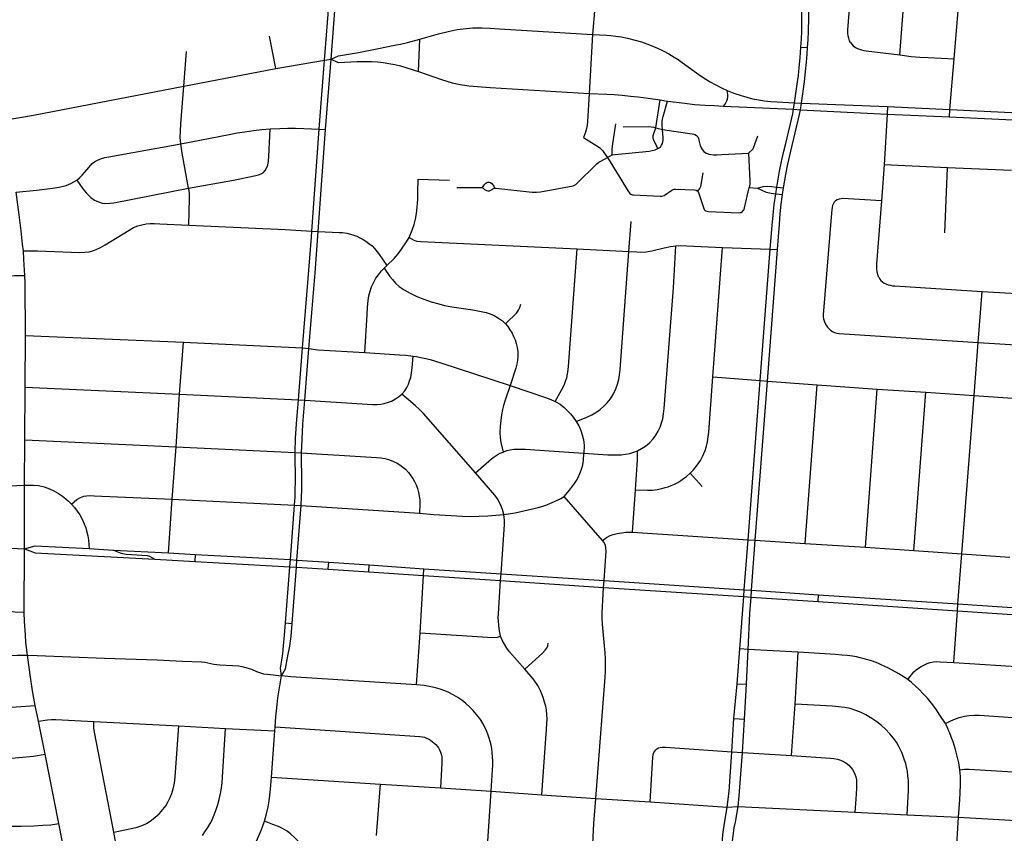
# Model space of a CAD drawing. Extents: x 1410746 to 1533160, y 578873 to 704954.
# Tile 88 of 227: x 1498924 to 1504340, y 618151 to 622626. Entities that reach past the tile are written whole.
import ezdxf

# ---------------------------------------------------------------- set-up
doc = ezdxf.new("R2010")
doc.units = 0
doc.header["$MEASUREMENT"] = 0
doc.layers.add('MC_STREETS', color=254, linetype='CONTINUOUS')

msp = doc.modelspace()

# ---------------------------------------------------------------- linework, layer by layer
at = {"layer": 'MC_STREETS'}
for p, q in [((1500600.23065, 622403.15905), (1500637.791775, 622884.614525)), ((1500636.26875, 622409.462), (1500669.90135, 622840.143475)), ((1500333.440575, 622356.49825), (1500297.103975, 622534.6537)), ((1501117.64925, 622341.4811), (1501125.452525, 622518.448175)), ((1502075.314275, 622545.122275), (1502056.96405, 622220.601225)), ((1503220.992875, 622474.5326), (1503257.7553, 622472.1474)), ((1499827.09695, 622260.29465), (1499841.59975, 622450.465375)), ((1500333.440575, 622356.49825), (1500600.23065, 622403.15905)), ((1500571.679675, 622023.2726), (1500600.23065, 622403.15905)), ((1500600.23065, 622403.15905), (1500636.26875, 622409.462)), ((1500606.4648, 622021.490325), (1500636.26875, 622409.462)), ((1504039.647825, 622132.51015), (1504063.3296, 622411.13615)), ((1499827.09695, 622260.29465), (1500333.440575, 622356.49825)), ((1502422.698375, 622031.370225), (1502445.97395, 622184.352)), ((1502445.97395, 622184.352), (1502487.007025, 622177.497975)), ((1502795.612325, 622150.3916), (1503180.590375, 622132.83665)), ((1503180.590375, 622132.83665), (1503185.9414, 622169.04115)), ((1503180.590375, 622132.83665), (1503218.9772, 622130.520575)), ((1503185.9414, 622169.04115), (1503224.113725, 622166.981925)), ((1503218.9772, 622130.520575), (1503224.113725, 622166.981925)), ((1503218.9772, 622130.520575), (1503695.4555, 622107.064775)), ((1503224.113725, 622166.981925), (1503697.317125, 622148.226975)), ((1503697.317125, 622148.226975), (1503695.4555, 622107.064775)), ((1503697.317125, 622148.226975), (1504039.647825, 622132.51015)), ((1504038.190425, 622091.459875), (1504039.647825, 622132.51015)), ((1503695.4555, 622107.064775), (1503678.488075, 621827.26915)), ((1503695.4555, 622107.064775), (1504038.190425, 622091.459875)), ((1504038.190425, 622091.459875), (1504546.7549, 622067.180425)), ((1500530.8808, 621463.5778), (1500571.679675, 622023.2726)), ((1500571.679675, 622023.2726), (1500606.4648, 622021.490325)), ((1502422.698375, 622031.370225), (1502459.794775, 622022.74395)), ((1500565.938825, 621461.3131), (1500606.4648, 622021.490325)), ((1502157.25655, 621868.557225), (1502183.39815, 621881.757425)), ((1503678.488075, 621827.26915), (1503664.515, 621630.3027)), ((1504026.680975, 621810.9495), (1503678.488075, 621827.26915)), ((1504012.2615, 621454.129675), (1504026.680975, 621810.9495)), ((1504379.6314, 621795.887825), (1504026.680975, 621810.9495)), ((1501115.7994, 621749.161425), (1501288.242175, 621743.844825)), ((1501327.6749, 621703.1342), (1501463.245675, 621703.31165)), ((1502936.251975, 621703.5455), (1502982.3218, 621699.4053)), ((1503082.270825, 621668.200425), (1503088.388625, 621705.30995)), ((1503088.388625, 621705.30995), (1503124.9849, 621701.152725)), ((1503118.92755, 621663.582025), (1503124.9849, 621701.152725)), ((1503082.270825, 621668.200425), (1503118.92755, 621663.582025)), ((1502275.2728, 621350.955975), (1502287.29615, 621516.032775)), ((1500530.8808, 621463.5778), (1500565.938825, 621461.3131)), ((1502736.969875, 620661.78385), (1502790.661625, 621372.811075)), ((1502790.661625, 621372.811075), (1503051.908075, 621362.84665)), ((1501989.6029, 621366.2866), (1502275.2728, 621350.955975)), ((1502996.94415, 620641.637175), (1503051.908075, 621362.84665)), ((1503036.6128, 620638.4521), (1503092.23315, 621361.308575)), ((1503051.908075, 621362.84665), (1503092.23315, 621361.308575)), ((1500928.145125, 621259.306175), (1500943.224275, 621274.195375)), ((1504196.709125, 620851.31995), (1504218.29495, 621131.224775)), ((1498953.89865, 620604.531975), (1498955.134875, 620889.657225)), ((1498955.134875, 620889.657225), (1499824.059475, 620852.7213)), ((1499803.05725, 620567.142575), (1499824.059475, 620852.7213)), ((1499824.059475, 620852.7213), (1500478.963825, 620820.44865)), ((1504173.346825, 620558.46665), (1504196.709125, 620851.31995)), ((1504196.709125, 620851.31995), (1504913.307125, 620806.77825)), ((1500456.877575, 620535.57175), (1500478.963825, 620820.44865)), ((1500478.963825, 620820.44865), (1500514.46375, 620816.99085)), ((1500492.033825, 620532.967575), (1500514.46375, 620816.99085)), ((1502736.969875, 620661.78385), (1502996.94415, 620641.637175)), ((1502931.681475, 619765.2636), (1502996.94415, 620641.637175)), ((1502969.8398, 619762.71805), (1503036.6128, 620638.4521)), ((1502996.94415, 620641.637175), (1503036.6128, 620638.4521)), ((1503036.6128, 620638.4521), (1503311.043275, 620617.9865)), ((1503244.752125, 619745.061525), (1503311.043275, 620617.9865)), ((1503311.043275, 620617.9865), (1503641.215875, 620594.121375)), ((1498952.472375, 620315.13875), (1498953.89865, 620604.531975)), ((1498953.89865, 620604.531975), (1499803.05725, 620567.142575)), ((1499783.75395, 620276.94745), (1499803.05725, 620567.142575)), ((1499803.05725, 620567.142575), (1500456.877575, 620535.57175)), ((1503575.777975, 619724.58455), (1503641.215875, 620594.121375)), ((1503641.215875, 620594.121375), (1503908.01645, 620577.88995)), ((1503841.425575, 619706.17645), (1503908.01645, 620577.88995)), ((1503908.01645, 620577.88995), (1504173.346825, 620558.46665)), ((1500456.877575, 620535.57175), (1500492.033825, 620532.967575)), ((1504107.098325, 619687.7943), (1504173.346825, 620558.46665)), ((1504173.346825, 620558.46665), (1504437.94985, 620540.94075)), ((1498950.61815, 620065.998125), (1498952.472375, 620315.13875)), ((1498952.472375, 620315.13875), (1499783.75395, 620276.94745)), ((1499762.898525, 619988.49705), (1499783.75395, 620276.94745)), ((1499783.75395, 620276.94745), (1500438.425675, 620246.14745)), ((1500438.425675, 620246.14745), (1500474.50485, 620243.792125)), ((1502611.8913, 620131.944025), (1502678.40045, 620059.1226)), ((1498949.916575, 619716.297975), (1498950.61815, 620065.998125)), ((1502294.18845, 619807.791), (1502311.666075, 620040.12955)), ((1499742.999975, 619693.087875), (1499762.898525, 619988.49705)), ((1499762.898525, 619988.49705), (1500436.183075, 619956.280925)), ((1502129.791175, 619761.623925), (1501918.03945, 620004.139125)), ((1500413.24205, 619656.551675), (1500436.183075, 619956.280925)), ((1500436.183075, 619956.280925), (1500471.800425, 619954.060375)), ((1500448.6103, 619654.195175), (1500471.800425, 619954.060375)), ((1500471.800425, 619954.060375), (1501122.817925, 619911.686925)), ((1502294.18845, 619807.791), (1502931.681475, 619765.2636)), ((1502909.1358, 619489.743225), (1502931.681475, 619765.2636)), ((1502931.681475, 619765.2636), (1502969.8398, 619762.71805)), ((1502948.89165, 619487.8246), (1502969.8398, 619762.71805)), ((1502969.8398, 619762.71805), (1503244.752125, 619745.061525)), ((1498597.721275, 619732.352925), (1498949.916575, 619716.297975)), ((1498948.46105, 619365.080375), (1498949.916575, 619716.297975)), ((1499304.915625, 619717.020725), (1499438.85865, 619708.393875)), ((1499438.85865, 619708.393875), (1499742.999975, 619693.087875)), ((1499742.999975, 619693.087875), (1499891.389725, 619685.0036)), ((1503244.752125, 619745.061525), (1503575.777975, 619724.58455)), ((1503575.777975, 619724.58455), (1503841.425575, 619706.17645)), ((1503841.425575, 619706.17645), (1504107.098325, 619687.7943)), ((1499667.027725, 619658.751425), (1499889.3814, 619645.4111)), ((1499889.3814, 619645.4111), (1499891.389725, 619685.0036)), ((1499889.3814, 619645.4111), (1500410.08715, 619617.03315)), ((1499891.389725, 619685.0036), (1500413.24205, 619656.551675)), ((1500410.08715, 619617.03315), (1500413.24205, 619656.551675)), ((1500413.24205, 619656.551675), (1500448.6103, 619654.195175)), ((1500445.712875, 619615.036825), (1500448.6103, 619654.195175)), ((1500448.6103, 619654.195175), (1500624.160725, 619642.498725)), ((1500621.256225, 619603.7381), (1500624.160725, 619642.498725)), ((1500624.160725, 619642.498725), (1500845.513025, 619627.218625)), ((1504083.957675, 619413.050525), (1504107.098325, 619687.7943)), ((1504107.098325, 619687.7943), (1504370.652075, 619670.25725)), ((1500385.63275, 619308.443325), (1500410.08715, 619617.03315)), ((1500410.08715, 619617.03315), (1500445.712875, 619615.036825)), ((1500422.082375, 619305.16755), (1500445.712875, 619615.036825)), ((1500445.712875, 619615.036825), (1500621.256225, 619603.7381)), ((1500621.256225, 619603.7381), (1500843.43665, 619589.263875)), ((1500843.43665, 619589.263875), (1500845.513025, 619627.218625)), ((1500843.43665, 619589.263875), (1501144.873775, 619569.62635)), ((1500845.513025, 619627.218625), (1501147.11885, 619606.39855)), ((1501144.873775, 619569.62635), (1501147.11885, 619606.39855)), ((1501147.11885, 619606.39855), (1501571.556125, 619578.4649)), ((1501125.73625, 619254.379475), (1501144.873775, 619569.62635)), ((1501144.873775, 619569.62635), (1501569.407475, 619541.6457)), ((1501569.407475, 619541.6457), (1501571.556125, 619578.4649)), ((1501569.407475, 619541.6457), (1502135.710325, 619503.642725)), ((1501571.556125, 619578.4649), (1502138.1854, 619541.0422)), ((1502135.710325, 619503.642725), (1502138.1854, 619541.0422)), ((1502138.1854, 619541.0422), (1502909.1358, 619489.743225)), ((1502135.710325, 619503.642725), (1502906.36625, 619452.645825)), ((1502906.36625, 619452.645825), (1502909.1358, 619489.743225)), ((1502909.1358, 619489.743225), (1502948.89165, 619487.8246)), ((1502946.760025, 619450.0728), (1502948.89165, 619487.8246)), ((1502948.89165, 619487.8246), (1503318.697475, 619463.276975)), ((1502884.90795, 619165.2185), (1502906.36625, 619452.645825)), ((1502906.36625, 619452.645825), (1502946.760025, 619450.0728)), ((1502946.760025, 619450.0728), (1503316.728925, 619425.957075)), ((1503316.728925, 619425.957075), (1503318.697475, 619463.276975)), ((1503316.728925, 619425.957075), (1504081.935925, 619375.041375)), ((1503318.697475, 619463.276975), (1504083.957675, 619413.050525)), ((1504062.5012, 619090.146375), (1504081.935925, 619375.041375)), ((1504081.935925, 619375.041375), (1504083.957675, 619413.050525)), ((1504081.935925, 619375.041375), (1504796.055875, 619327.73445)), ((1504083.957675, 619413.050525), (1504798.76995, 619365.14925)), ((1500385.63275, 619308.443325), (1500422.082375, 619305.16755)), ((1501106.38195, 618967.295075), (1501125.73625, 619254.379475)), ((1502869.91865, 618973.938075), (1502884.90795, 619165.2185)), ((1502930.51915, 619162.439875), (1502884.90795, 619165.2185)), ((1502922.596525, 618970.9476), (1502930.51915, 619162.439875)), ((1503206.8756, 619147.162825), (1502930.51915, 619162.439875)), ((1503188.692325, 618861.687925), (1503206.8756, 619147.162825)), ((1504062.5012, 619090.146375), (1505099.77685, 619024.933725)), ((1502852.985575, 618782.4619), (1502869.91865, 618973.938075)), ((1502869.91865, 618973.938075), (1502922.596525, 618970.9476)), ((1502911.50005, 618778.193475), (1502922.596525, 618970.9476)), ((1499027.138525, 618767.9508), (1499008.81205, 618854.55235)), ((1503168.901125, 618578.6072), (1503188.692325, 618861.687925)), ((1502841.974375, 618598.9465), (1502852.985575, 618782.4619)), ((1502852.985575, 618782.4619), (1502911.50005, 618778.193475)), ((1502899.5422, 618595.6023), (1502911.50005, 618778.193475)), ((1499064.36535, 618586.1435), (1499027.138525, 618767.9508)), ((1499330.97645, 618766.536225), (1499798.988925, 618742.026925)), ((1499798.988925, 618742.026925), (1500056.61015, 618728.341975)), ((1500056.61015, 618728.341975), (1500327.602225, 618714.12505)), ((1500327.602225, 618714.12505), (1500329.187725, 618736.5629)), ((1500308.45675, 618460.039475), (1500327.602225, 618714.12505)), ((1499139.80245, 618204.409025), (1499064.36535, 618586.1435)), ((1502841.974375, 618598.9465), (1502899.5422, 618595.6023)), ((1502899.5422, 618595.6023), (1503168.901125, 618578.6072)), ((1500308.45675, 618460.039475), (1500907.67865, 618421.329025)), ((1500886.2313, 618139.18625), (1500907.67865, 618421.329025)), ((1500907.67865, 618421.329025), (1501238.502275, 618400.93365)), ((1501238.502275, 618400.93365), (1501516.3585, 618382.196525)), ((1501498.506975, 618108.321725), (1501516.3585, 618382.196525)), ((1501516.3585, 618382.196525), (1501795.11905, 618363.225025)), ((1501795.11905, 618363.225025), (1502092.1582, 618342.604725)), ((1502092.1582, 618342.604725), (1502391.415975, 618325.067425)), ((1502391.415975, 618325.067425), (1502815.887375, 618294.751375)), ((1502815.887375, 618294.751375), (1502876.605525, 618298.4994)), ((1502876.605525, 618298.4994), (1503518.127125, 618266.558275)), ((1503518.127125, 618266.558275), (1503805.804575, 618252.24515)), ((1503805.804575, 618252.24515), (1504088.17455, 618239.0101)), ((1504070.0362, 617956.268775), (1504088.17455, 618239.0101)), ((1499259.141, 617598.604575), (1499139.80245, 618204.409025)), ((1499489.135625, 617900.953), (1499440.6225, 618157.8938))]:
    msp.add_line(p, q, dxfattribs=at)
for points in [[(1503494.780475, 622499.857575), (1503488.9211, 622510.057225), (1503483.87785, 622523.822325), (1503480.794475, 622536.7724), (1503479.56115, 622551.264175), (1503479.47835, 622569.4788), (1503532.0602, 623234.590575)], [(1503765.06175, 622432.310475), (1503813.210875, 623052.749175), (1503815.4976, 623074.7406), (1503819.193125, 623092.15985), (1503826.405325, 623114.90195), (1503847.9331, 623170.110275)], [(1504063.3296, 622411.13615), (1504090.227, 622721.0488), (1504109.06155, 622876.4339), (1504124.7023, 623058.20595)], [(1503220.992875, 622474.5326), (1503223.88385, 622518.424025), (1503225.988175, 622562.07305), (1503226.9887, 622637.7797), (1503226.06175, 622708.524375), (1503224.90805, 622768.513875), (1503220.2713, 622845.1237)], [(1503257.7553, 622472.1474), (1503260.67315, 622515.381725), (1503262.674225, 622562.07305), (1503264.675275, 622634.111075), (1503263.006775, 622712.72705), (1503259.53455, 622798.838175), (1503256.195875, 622846.6524)], [(1502090.05565, 622770.298025), (1502090.317225, 622737.947), (1502088.160475, 622694.812325), (1502075.314275, 622545.122275)], [(1501125.452525, 622518.448175), (1501227.97075, 622548.594225), (1501280.674525, 622561.696125), (1501330.61365, 622571.63955), (1501379.8324, 622577.88955), (1501417.071975, 622580.2333), (1501465.248525, 622580.217675), (1501509.319975, 622578.6788), (1501563.686575, 622575.5458), (1502075.314275, 622545.122275)], [(1500636.26875, 622409.462), (1500676.694525, 622427.905625), (1500786.675225, 622446.1401), (1500897.454175, 622467.727275), (1500985.91435, 622485.106275), (1501018.63145, 622491.832525), (1501057.5844, 622500.71325), (1501125.452525, 622518.448175)], [(1502075.314275, 622545.122275), (1502152.2272, 622540.488975), (1502175.702625, 622538.63565), (1502203.811375, 622535.546775), (1502233.15565, 622530.91345), (1502267.13325, 622524.426825), (1502308.524125, 622513.924675), (1502344.663925, 622503.113625), (1502388.5259, 622487.66925), (1502433.005675, 622469.136025), (1502463.5855, 622454.00055), (1502493.85645, 622437.629525), (1502524.436275, 622419.714075), (1502545.131725, 622406.123025), (1502567.989375, 622390.0609), (1502633.879875, 622342.259775), (1502659.545275, 622324.128575), (1502689.4164, 622304.114875), (1502721.74715, 622284.1805), (1502749.306175, 622268.668225), (1502784.17255, 622250.61265), (1502815.09915, 622235.926175)], [(1503185.9414, 622169.04115), (1503203.05535, 622283.3447), (1503207.64515, 622319.27815), (1503211.980775, 622363.3014), (1503216.479, 622416.199275), (1503220.992875, 622474.5326)], [(1503224.113725, 622166.981925), (1503240.55535, 622283.6919), (1503246.999275, 622340.622775), (1503252.001925, 622391.3162), (1503255.299575, 622435.57635), (1503257.7553, 622472.1474)], [(1503494.780475, 622499.857575), (1503501.724925, 622490.743), (1503509.3204, 622482.9305), (1503521.256175, 622473.5989), (1503531.88985, 622467.522525), (1503542.523525, 622463.182225), (1503553.80825, 622459.710025), (1503566.612075, 622456.671825), (1503580.417675, 622454.6142), (1503765.06175, 622432.310475)], [(1500636.26875, 622409.462), (1500674.723325, 622390.67445), (1500780.08615, 622395.079825), (1500816.80485, 622395.592275), (1500858.743, 622395.276075), (1500893.320375, 622393.182575), (1500922.43615, 622390.37345), (1500954.641825, 622385.55765), (1500988.05145, 622378.935925), (1501017.548225, 622371.712225), (1501053.7085, 622361.08585), (1501117.64925, 622341.4811)], [(1503765.06175, 622432.310475), (1503828.087425, 622424.06585), (1503874.942525, 622419.75025), (1503920.5646, 622417.0787), (1504063.3296, 622411.13615)], [(1501117.64925, 622341.4811), (1501244.454175, 622296.372725), (1501303.227025, 622278.533525), (1501346.405425, 622269.724475), (1501373.058925, 622265.227125), (1501394.10545, 622261.925625), (1501511.845375, 622252.11035), (1502056.96405, 622220.601225)], [(1498849.3038, 622074.592), (1499000.2659, 622100.41625), (1499827.09695, 622260.29465)], [(1499810.060675, 621943.350775), (1499806.983025, 621978.151925), (1499807.4565, 622014.847), (1499809.407425, 622052.523), (1499827.09695, 622260.29465)], [(1502056.96405, 622220.601225), (1502047.09595, 622065.0838), (1502044.936475, 622046.3128), (1502041.61415, 622027.37565), (1502035.8837, 622007.502575), (1502024.91915, 621977.4662)], [(1502056.96405, 622220.601225), (1502154.179925, 622215.806875), (1502193.3312, 622213.464475), (1502238.1711, 622209.7836), (1502284.3495, 622205.43345), (1502325.508525, 622200.7487), (1502380.72185, 622194.056175), (1502445.97395, 622184.352)], [(1502795.612325, 622150.3916), (1502804.596975, 622161.79325), (1502810.15695, 622171.67765), (1502814.172475, 622179.7087), (1502817.57025, 622188.66645), (1502819.73245, 622201.021925), (1502818.8058, 622215.230725), (1502815.09915, 622235.926175)], [(1502815.09915, 622235.926175), (1502852.69605, 622221.79395), (1502893.2476, 622208.126325), (1502954.19125, 622191.028125), (1502989.526475, 622184.18725), (1503018.14945, 622179.65545), (1503054.932075, 622175.505725), (1503091.0062, 622173.455275), (1503185.9414, 622169.04115)], [(1502459.794775, 622022.74395), (1502457.628425, 622044.3012), (1502457.628425, 622065.2326), (1502459.7302, 622079.563775), (1502463.3181, 622093.626975), (1502487.007025, 622177.497975)], [(1502487.007025, 622177.497975), (1502534.315275, 622171.3016), (1502582.83605, 622165.947575), (1502636.37625, 622160.258925), (1502693.597325, 622156.2434), (1502743.798825, 622153.0451), (1502795.612325, 622150.3916)], [(1503088.388625, 621705.30995), (1503095.5494, 621749.0916), (1503103.664375, 621793.37735), (1503114.41205, 621845.59705), (1503126.91205, 621903.235925), (1503137.4992, 621945.76995), (1503176.00375, 622108.257475), (1503180.590375, 622132.83665)], [(1503124.9849, 621701.152725), (1503138.3704, 621774.4165), (1503149.828725, 621831.0137), (1503165.453725, 621902.194275), (1503213.49205, 622103.48265), (1503218.9772, 622130.520575)], [(1504039.647825, 622132.51015), (1504378.9172, 622116.206775), (1504461.382475, 622111.432475), (1504503.707175, 622107.98055), (1504548.361525, 622103.06175)], [(1499810.060675, 621943.350775), (1500075.358875, 621994.855875), (1500119.9306, 622003.1099), (1500162.865875, 622009.8853), (1500210.261725, 622016.656125), (1500255.053375, 622021.60405), (1500302.1794, 622024.9005)], [(1499853.00945, 621699.031725), (1500099.13045, 621743.9336), (1500223.0303, 621768.239325), (1500237.1377, 621771.997275), (1500251.664775, 621777.27985), (1500263.880725, 621784.87355), (1500274.115725, 621796.099025), (1500281.37925, 621808.314975), (1500287.982475, 621825.153175), (1500292.274575, 621848.924775), (1500294.255525, 621873.0265), (1500302.1794, 622024.9005)], [(1500302.1794, 622024.9005), (1500354.792975, 622027.85405), (1500397.761725, 622029.156125), (1500441.511725, 622029.41655), (1500487.34505, 622027.593625), (1500571.679675, 622023.2726)], [(1502183.39815, 621881.757425), (1502182.8805, 621900.65185), (1502183.3868, 621914.165275), (1502184.9511, 621929.381725), (1502203.837975, 622053.295775)], [(1502243.050375, 622036.923975), (1502383.563575, 622037.48045), (1502396.734375, 622036.489725), (1502411.28905, 622034.0233), (1502422.698375, 622031.370225)], [(1502434.78445, 621917.4165), (1502409.54865, 621966.437775), (1502407.5182, 621976.880175), (1502408.3884, 621988.192775), (1502411.5893, 622000.6995), (1502422.698375, 622031.370225)], [(1502434.78445, 621917.4165), (1502448.127525, 621925.53835), (1502455.089125, 621934.8205), (1502459.7302, 621945.552975), (1502462.63085, 621962.6669), (1502463.50105, 621978.3305), (1502462.43765, 621997.539425), (1502459.794775, 622022.74395)], [(1502459.794775, 622022.74395), (1502622.779175, 621997.82575), (1502632.880875, 621996.183375), (1502638.47435, 621994.25915), (1502646.539625, 621989.011125), (1502653.7076, 621980.864825), (1502657.2112, 621972.421275), (1502660.1259, 621962.531525), (1502667.21445, 621934.714), (1502672.644475, 621920.205225), (1502679.1197, 621909.2255), (1502687.982125, 621900.81675), (1502699.356775, 621891.864675), (1502715.5677, 621885.738375), (1502739.709725, 621882.381425), (1502758.5663, 621882.400125), (1502785.60825, 621883.725925), (1502932.21655, 621892.61515)], [(1502024.91915, 621977.4662), (1502040.545525, 621969.523025), (1502055.0196, 621960.441075), (1502112.27725, 621922.308525), (1502122.8143, 621913.736025), (1502131.36875, 621904.471275), (1502137.686, 621895.9759), (1502157.25655, 621868.557225)], [(1502932.21655, 621892.61515), (1502955.987325, 621914.0529), (1502959.806625, 621920.205225), (1502983.736825, 621986.36515)], [(1499237.7833, 621742.770275), (1499253.1628, 621755.7366), (1499268.066425, 621770.170475), (1499280.83885, 621784.784175), (1499304.344225, 621813.35205), (1499323.027725, 621835.260825), (1499334.84795, 621844.592575), (1499351.64515, 621853.6133), (1499374.0414, 621861.700825), (1499392.393875, 621866.988825), (1499414.245775, 621871.96445), (1499810.060675, 621943.350775)], [(1499853.00945, 621699.031725), (1499817.503225, 621892.506), (1499810.060675, 621943.350775)], [(1502183.39815, 621881.757425), (1502199.963125, 621884.863375), (1502386.9663, 621903.052875), (1502402.006925, 621905.52375), (1502419.410925, 621910.164825), (1502434.78445, 621917.4165)], [(1501542.30735, 621698.48465), (1501742.47975, 621677.726), (1501766.95675, 621677.2762), (1501789.236225, 621679.78145), (1501967.70765, 621712.5701), (1501975.357575, 621715.344025), (1501983.034075, 621719.574675), (1501989.04915, 621725.2935), (1502097.985, 621833.615475), (1502109.3734, 621842.1568), (1502119.726525, 621848.627475), (1502157.25655, 621868.557225)], [(1502157.25655, 621868.557225), (1502270.815975, 621681.86805), (1502275.7533, 621674.8556), (1502280.167675, 621670.038675), (1502285.439625, 621665.93435), (1502289.34515, 621664.041325), (1502295.2267, 621662.476025), (1502300.8402, 621661.644325), (1502447.353675, 621655.312975), (1502454.112525, 621655.553475), (1502460.891375, 621656.886475), (1502468.5413, 621659.660425), (1502510.151775, 621688.041925), (1502518.384375, 621691.89855), (1502524.319075, 621693.246625), (1502531.365975, 621693.84605), (1502636.479625, 621690.272475), (1502645.4181, 621687.4792), (1502653.883375, 621681.91865)], [(1502932.21655, 621892.61515), (1502940.38095, 621740.3066), (1502939.254825, 621721.7255), (1502936.251975, 621703.5455)], [(1502653.883375, 621681.91865), (1502665.369875, 621697.930125), (1502670.817775, 621708.681875), (1502684.16595, 621783.904725)], [(1498903.4083, 621676.450825), (1499016.255525, 621687.909175), (1499103.4083, 621699.3675), (1499141.60275, 621704.575825), (1499178.4083, 621713.2564), (1499205.83885, 621724.3675), (1499237.7833, 621742.770275)], [(1499237.7833, 621742.770275), (1499270.074975, 621695.54805), (1499291.255525, 621671.93695), (1499315.561075, 621648.325825), (1499334.6583, 621634.089725), (1499356.5333, 621623.67305), (1499377.019425, 621617.42305), (1499397.505525, 621614.9925), (1499420.074975, 621616.034175), (1499440.561075, 621618.464725), (1499853.00945, 621699.031725)], [(1499853.8574, 621495.151975), (1499857.89005, 621644.0449), (1499857.405975, 621665.973925), (1499855.3067, 621686.23845), (1499853.00945, 621699.031725)], [(1501066.494825, 621428.52015), (1501081.7726, 621467.75625), (1501092.883725, 621499.00625), (1501100.5226, 621529.561825), (1501105.73095, 621560.117375), (1501109.8976, 621595.186825), (1501113.71705, 621638.936825), (1501114.643625, 621677.0406), (1501115.7994, 621749.161425)], [(1501463.245675, 621703.31165), (1501472.760175, 621708.988825), (1501477.15115, 621713.19685), (1501483.0058, 621720.881075), (1501488.494525, 621726.003875), (1501494.1662, 621729.663025), (1501499.289, 621731.30965), (1501505.692525, 621731.67555), (1501513.5597, 621729.845975), (1501520.14615, 621725.455), (1501524.90305, 621719.783325), (1501527.830375, 621715.5753), (1501531.489525, 621709.35475), (1501534.53485, 621704.613625), (1501538.25895, 621701.121675), (1501542.30735, 621698.48465)], [(1501463.245675, 621703.31165), (1501472.760175, 621698.3773), (1501480.810325, 621692.522675), (1501491.9707, 621686.668025), (1501498.9231, 621685.204375), (1501507.339125, 621685.387325), (1501514.474475, 621687.765775), (1501521.792775, 621692.705625), (1501526.3667, 621694.9011), (1501532.587275, 621696.91365), (1501542.30735, 621698.48465)], [(1502653.883375, 621681.91865), (1502659.589625, 621669.902975), (1502689.5072, 621582.3691), (1502693.2775, 621577.711675), (1502698.711175, 621573.830475), (1502705.142875, 621572.1671), (1502713.153225, 621571.3969), (1502880.494875, 621563.579575), (1502887.54835, 621564.54315), (1502893.20875, 621566.261), (1502898.045025, 621569.086775), (1502906.0762, 621577.318725), (1502908.7084, 621582.73505), (1502911.38065, 621590.336725), (1502936.251975, 621703.5455)], [(1502982.3218, 621699.4053), (1503014.3374, 621707.797725), (1503035.784725, 621709.3519), (1503060.6512, 621708.108575), (1503088.388625, 621705.30995)], [(1502982.3218, 621699.4053), (1503005.94495, 621687.593725), (1503030.78605, 621677.887675), (1503057.8712, 621671.132125), (1503082.270825, 621668.200425)], [(1498943.78355, 621355.001625), (1498939.82365, 621390.692725), (1498931.823975, 621464.10305), (1498920.4006, 621551.688175), (1498903.4083, 621676.450825)], [(1503051.908075, 621362.84665), (1503063.289425, 621493.43005), (1503068.68035, 621551.226625), (1503074.66995, 621609.039125), (1503082.270825, 621668.200425)], [(1503092.23315, 621361.308575), (1503102.79495, 621501.226625), (1503107.222025, 621558.5183), (1503112.16995, 621611.382875), (1503118.92755, 621663.582025)], [(1503664.515, 621630.3027), (1503452.4945, 621641.48985), (1503443.248225, 621640.912025), (1503431.551025, 621639.0851), (1503420.7885, 621635.254375), (1503411.120475, 621628.869825), (1503403.823875, 621621.3908), (1503398.169, 621612.0876), (1503394.885525, 621603.331675), (1503392.3317, 621592.751575), (1503390.50755, 621580.1649), (1503388.8658, 621561.558525), (1503343.6334, 621002.971625), (1503343.9748, 620991.8654), (1503345.141525, 620981.170475), (1503348.252775, 620969.5033), (1503352.141825, 620958.61395), (1503359.3366, 620945.196675), (1503367.1147, 620934.696225)], [(1503664.515, 621630.3027), (1503637.10025, 621283.848775), (1503636.113775, 621268.859025), (1503636.389075, 621253.2681), (1503638.28555, 621239.044525), (1503641.604375, 621225.53215), (1503646.931, 621214.014325)], [(1498943.78355, 621355.001625), (1499022.263675, 621354.436375), (1499255.0772, 621346.26025), (1499281.77945, 621346.494475), (1499304.968225, 621349.071), (1499325.112025, 621354.224075), (1499344.084675, 621361.719425), (1499367.97615, 621372.962475), (1499393.0035, 621386.928025), (1499525.33535, 621468.515575), (1499550.074925, 621482.05725), (1499573.512425, 621491.43225), (1499594.606175, 621497.68225), (1499618.824925, 621502.890575), (1499640.96035, 621504.7135), (1499664.137425, 621504.7135), (1499693.75715, 621503.056075), (1499853.8574, 621495.151975)], [(1499853.8574, 621495.151975), (1500383.456375, 621472.03415), (1500530.8808, 621463.5778)], [(1500478.963825, 620820.44865), (1500509.759125, 621203.120325), (1500528.0196, 621430.478125), (1500530.8808, 621463.5778)], [(1500514.46375, 620816.99085), (1500532.83225, 621034.748275), (1500548.325, 621234.105175), (1500565.938825, 621461.3131)], [(1500565.938825, 621461.3131), (1500681.675625, 621455.860825), (1500699.489, 621455.176675), (1500722.9265, 621451.53085), (1500742.9786, 621446.84335), (1500762.50985, 621440.59335), (1500777.874425, 621434.34335), (1500795.061925, 621426.53085), (1500813.030675, 621417.15585), (1500827.614, 621408.041275), (1500844.8015, 621395.801675), (1500861.7286, 621381.739175), (1500875.7911, 621367.416275), (1500890.89525, 621349.96835), (1500903.13485, 621332.78085), (1500943.224275, 621274.195375)], [(1500943.224275, 621274.195375), (1500983.190275, 621312.4403), (1501005.218175, 621337.207925), (1501024.106525, 621364.148225), (1501052.154375, 621404.79905), (1501066.494825, 621428.52015)], [(1501066.494825, 621428.52015), (1501091.84205, 621412.89515), (1501108.510875, 621408.4982), (1501130.1411, 621406.2787), (1501989.6029, 621366.2866)], [(1502275.2728, 621350.955975), (1502317.6782, 621348.346425), (1502340.1857, 621347.694025), (1502370.521875, 621349.9774), (1502400.20565, 621354.870325), (1502469.6853, 621370.5277), (1502504.279875, 621377.616775), (1502533.765225, 621381.358975)], [(1502321.759875, 620255.346125), (1502344.0951, 620266.68885), (1502365.44925, 620280.75135), (1502387.584675, 620299.240925), (1502408.1576, 620320.5951), (1502422.4805, 620340.12635), (1502435.76175, 620362.522175), (1502446.43885, 620384.397175), (1502455.0326, 620408.615925), (1502460.9255, 620431.3466), (1502465.626925, 620457.4909), (1502469.263075, 620486.9331), (1502520.294475, 621151.59155), (1502533.765225, 621381.358975)], [(1502533.765225, 621381.358975), (1502557.431875, 621383.249325), (1502593.96575, 621382.27075), (1502790.661625, 621372.811075)], [(1498952.45685, 621219.569525), (1498947.174275, 621307.697325), (1498943.78355, 621355.001625)], [(1501869.7719, 620526.52725), (1501906.325575, 620592.35055), (1501918.590625, 620616.534225), (1501926.676475, 620637.043325), (1501932.82485, 620655.9823), (1501938.483475, 620687.1336), (1501941.703575, 620718.9767), (1501989.6029, 621366.2866)], [(1501984.9333, 620416.45625), (1502044.0479, 620440.4146), (1502070.08955, 620452.654175), (1502093.52705, 620465.675), (1502116.70415, 620482.341675), (1502138.57915, 620501.872925), (1502155.76665, 620519.060425), (1502173.21455, 620540.154175), (1502188.57915, 620564.63335), (1502202.90205, 620595.3625), (1502212.537475, 620620.88335), (1502218.787475, 620646.6646), (1502222.95415, 620673.4875), (1502226.07915, 620701.6125), (1502275.2728, 621350.955975)], [(1498503.3867, 621111.7936), (1498561.832325, 621141.65125), (1498600.1019, 621158.0525), (1498634.555925, 621170.5372), (1498676.25375, 621183.794975), (1498720.545675, 621195.5493), (1498768.767475, 621205.77665), (1498804.030775, 621211.22975), (1498842.13615, 621214.95035), (1498894.260275, 621218.00065), (1498952.45685, 621219.569525)], [(1498955.134875, 620889.657225), (1498954.085775, 621177.62465), (1498952.45685, 621219.569525)], [(1500823.102325, 620795.515825), (1500834.64525, 621003.614175), (1500837.249425, 621043.457925), (1500840.63485, 621080.957925), (1500844.8015, 621107.78085), (1500850.7911, 621133.041275), (1500859.124425, 621157.260025), (1500870.843175, 621182.78085), (1500882.561925, 621203.353775), (1500897.14525, 621223.40585), (1500914.112, 621244.4926), (1500928.145125, 621259.306175)], [(1500928.145125, 621259.306175), (1500960.4265, 621214.291275), (1500973.656425, 621196.17785), (1500990.792475, 621177.025775), (1501011.960575, 621158.2097), (1501037.832675, 621140.401625), (1501071.4328, 621121.24955), (1501109.06495, 621104.1135), (1501146.0251, 621089.329425), (1501187.68925, 621074.545375), (1501228.6814, 621062.449325), (1501260.937525, 621054.3853), (1501299.9137, 621046.993275), (1501416.50615, 621029.5212), (1501452.122275, 621023.473175), (1501489.418425, 621016.08115), (1501512.266525, 621008.689125), (1501534.4426, 620998.273075), (1501556.954675, 620985.169025), (1501579.466775, 620968.704975), (1501596.60285, 620953.2489)], [(1503646.931, 621214.014325), (1503650.743325, 621207.022875), (1503655.94215, 621198.912975), (1503661.517375, 621191.158525), (1503669.103275, 621183.809675), (1503679.059775, 621177.409075), (1503689.016275, 621172.193775), (1503700.86925, 621167.689625), (1503712.722225, 621164.844925), (1503725.286375, 621162.94845), (1503738.568625, 621161.698825), (1504218.29495, 621131.224775)], [(1504218.29495, 621131.224775), (1504567.946925, 621109.9761), (1504587.886125, 621110.574275), (1504607.935975, 621114.843275), (1504625.613875, 621122.004), (1504642.226925, 621131.748425)], [(1501596.60285, 620953.2489), (1501656.516825, 621011.637775), (1501667.499125, 621027.5052), (1501674.89115, 621042.28925), (1501680.267175, 621060.769325)], [(1501596.60285, 620953.2489), (1501609.3709, 620938.12885), (1501620.794925, 620920.992775), (1501631.882975, 620901.8407), (1501640.29045, 620883.552275), (1501648.34705, 620865.216575), (1501655.403075, 620845.056475), (1501660.7791, 620822.2084), (1501664.1391, 620799.6963), (1501664.4751, 620774.4962), (1501662.7951, 620753.328125), (1501659.099075, 620730.81605), (1501653.05105, 620708.97595), (1501621.130925, 620613.8876)], [(1503367.1147, 620934.696225), (1503377.615175, 620923.2235), (1503386.1711, 620916.41765), (1503395.115925, 620910.3896), (1503406.0053, 620905.333825), (1503418.061375, 620901.250325), (1503432.25825, 620899.3936), (1504196.709125, 620851.31995)], [(1500514.46375, 620816.99085), (1500563.10325, 620810.997375), (1500823.102325, 620795.515825)], [(1500823.102325, 620795.515825), (1501013.61475, 620782.31895), (1501047.2953, 620779.8884), (1501087.9203, 620775.721725)], [(1501024.898525, 620565.929325), (1501042.08695, 620585.096725), (1501053.198075, 620602.45785), (1501061.878625, 620620.860625), (1501068.823075, 620638.916175), (1501074.378625, 620658.70785), (1501078.892525, 620684.4023), (1501081.983825, 620711.9012), (1501087.9203, 620775.721725)], [(1501087.9203, 620775.721725), (1501106.6703, 620772.94395), (1501130.628625, 620768.7773), (1501157.017525, 620762.874525), (1501181.413425, 620756.713625), (1501211.0249, 620747.6024), (1501240.921125, 620738.20645), (1501621.130925, 620613.8876)], [(1501621.130925, 620613.8876), (1501593.9763, 620532.6485), (1501585.1375, 620504.736525), (1501579.0899, 620481.243925), (1501573.5075, 620451.93635), (1501569.5533, 620421.465775), (1501566.2969, 620389.367), (1501565.3665, 620352.848825), (1501566.9947, 620327.49545), (1501570.4837, 620301.211675), (1501582.3463, 620248.1789)], [(1501621.130925, 620613.8876), (1501821.723725, 620545.679325), (1501846.28745, 620536.966975), (1501869.7719, 620526.52725)], [(1502611.8913, 620131.944025), (1502629.41665, 620149.89165), (1502650.74265, 620176.074075), (1502668.05685, 620202.256525), (1502682.07795, 620228.01335), (1502693.85285, 620256.21375), (1502701.420675, 620279.6777), (1502707.107425, 620303.695275), (1502711.83735, 620331.5006), (1502714.701925, 620357.28185), (1502736.969875, 620661.78385)], [(1500492.033825, 620532.967575), (1500865.1564, 620509.75535), (1500887.9203, 620509.749525), (1500910.2232, 620511.57555), (1500929.3215, 620514.57135), (1500951.790075, 620521.6864), (1500968.641525, 620527.678025), (1500991.1101, 620540.7847), (1501007.96155, 620552.019), (1501024.898525, 620565.929325)], [(1501430.8256, 620133.744775), (1501145.394375, 620459.523325), (1501123.674725, 620482.366375), (1501099.428675, 620504.262725), (1501024.898525, 620565.929325)], [(1500438.425675, 620246.14745), (1500441.704175, 620325.4712), (1500444.130975, 620373.359725), (1500446.719525, 620405.2315), (1500453.029175, 620491.624975), (1500456.877575, 620535.57175)], [(1500474.50485, 620243.792125), (1500477.135225, 620318.35265), (1500481.888375, 620400.53615), (1500492.033825, 620532.967575)], [(1501869.7719, 620526.52725), (1501896.2611, 620510.49285), (1501917.97585, 620493.240025), (1501935.62815, 620477.13505), (1501953.100225, 620457.982975), (1501968.52705, 620439.372925), (1501984.9333, 620416.45625)], [(1501984.9333, 620416.45625), (1501998.5918, 620392.316525), (1502009.683225, 620366.555825), (1502017.55455, 620342.58405), (1502023.27915, 620321.83235), (1502026.952575, 620303.7628), (1502028.669525, 620282.300825), (1502026.857025, 620240.972325)], [(1500436.183075, 619956.280925), (1500438.53795, 620000.965125), (1500439.762775, 620041.753), (1500440.21105, 620081.87395), (1500438.425675, 620246.14745)], [(1500471.800425, 619954.060375), (1500473.83195, 620000.735475), (1500475.1768, 620037.046075), (1500475.625075, 620076.9429), (1500474.50485, 620243.792125)], [(1500474.50485, 620243.792125), (1500555.439575, 620238.508575), (1500680.205425, 620231.647925), (1500886.3537, 620218.191575), (1500910.0516, 620215.847825), (1500931.6662, 620212.4624), (1500957.70785, 620205.17075), (1500980.624525, 620195.79575), (1500999.374525, 620186.941575), (1501014.7391, 620176.785325), (1501030.3641, 620165.5874), (1501045.20785, 620153.0874), (1501061.6141, 620136.160325), (1501075.6766, 620117.93115), (1501086.093275, 620102.566575), (1501096.249525, 620085.379075), (1501104.854375, 620067.225), (1501111.645475, 620047.94705), (1501117.77935, 620025.60215), (1501121.722575, 620005.666975), (1501124.132325, 619984.636475), (1501124.789525, 619962.51065), (1501122.817925, 619911.686925)], [(1501430.8256, 620133.744775), (1501519.3529, 620210.741725), (1501533.9589, 620222.261325), (1501550.193, 620232.514425), (1501566.7119, 620241.6283), (1501582.3463, 620248.1789)], [(1501582.3463, 620248.1789), (1501603.452225, 620255.583925), (1501621.679975, 620260.425675), (1501642.471, 620263.27375), (1501659.844325, 620264.413), (1501683.76825, 620264.6978), (1501706.114775, 620263.4734), (1501836.5779, 620254.871425), (1502026.857025, 620240.972325)], [(1501918.03945, 620004.139125), (1501948.512475, 620038.9176), (1501965.5141, 620060.4638), (1501976.4734, 620074.835175), (1501986.333925, 620090.683575), (1501994.1981, 620105.1117), (1502007.682325, 620134.373125), (1502016.872575, 620159.706075), (1502021.1393, 620177.479), (1502024.7103, 620204.1202), (1502026.857025, 620240.972325)], [(1502026.857025, 620240.972325), (1502158.6989, 620233.01755), (1502195.695675, 620231.75875), (1502231.983925, 620232.968375), (1502256.562675, 620235.8114), (1502279.2718, 620240.4509), (1502301.7856, 620247.409325), (1502321.759875, 620255.346125)], [(1502311.666075, 620040.12955), (1502322.481525, 620205.37725), (1502322.9808, 620228.48585), (1502321.759875, 620255.346125)], [(1501586.06045, 619904.58815), (1501579.0443, 619931.078875), (1501572.2848, 619950.947675), (1501563.7864, 619970.65675), (1501551.39185, 619991.299775), (1501536.648075, 620010.8182), (1501430.8256, 620133.744775)], [(1502311.666075, 620040.12955), (1502377.811925, 620038.046225), (1502404.634825, 620039.087875), (1502430.936925, 620042.4733), (1502455.155675, 620047.421225), (1502474.947325, 620052.62955), (1502490.83275, 620057.31705), (1502507.239, 620063.56705), (1502526.509825, 620072.1608), (1502543.1765, 620081.014975), (1502559.843175, 620090.9108), (1502575.728575, 620101.587875), (1502590.973, 620113.3761), (1502611.8913, 620131.944025)], [(1498691.850775, 619963.30715), (1498712.770925, 619982.23075), (1498734.90635, 619999.591875), (1498753.569525, 620012.178675), (1498778.74315, 620027.803675), (1498800.444525, 620039.522425), (1498825.184125, 620049.939075), (1498849.9237, 620057.31755), (1498875.965375, 620062.5259), (1498907.6494, 620064.696025), (1498950.61815, 620065.998125)], [(1498950.61815, 620065.998125), (1498999.2633, 620065.35655), (1499027.44105, 620063.39395), (1499058.257025, 620056.883525), (1499088.20495, 620045.5988), (1499110.7744, 620034.748125), (1499136.382025, 620020.859225), (1499159.819525, 620004.8002), (1499177.18065, 619990.04325), (1499192.371625, 619977.890475), (1499207.996625, 619961.397425)], [(1499207.996625, 619961.397425), (1499238.8126, 619987.439075), (1499257.9098, 619998.7238), (1499276.573, 620005.234225), (1499291.52895, 620006.971125), (1499309.00005, 620008.105975), (1499332.608125, 620007.57915), (1499762.898525, 619988.49705)], [(1501586.06045, 619904.58815), (1501648.44255, 619914.370925), (1501720.7859, 619930.164525), (1501775.9062, 619942.99555), (1501795.996375, 619948.819675), (1501824.32015, 619958.5001), (1501840.4717, 619964.39675), (1501864.882725, 619975.606375), (1501901.2114, 619992.061725), (1501910.034225, 619997.3642), (1501918.03945, 620004.139125)], [(1499207.996625, 619961.397425), (1499224.489675, 619943.16825), (1499239.68065, 619923.637), (1499254.4376, 619902.36965), (1499267.89245, 619878.064075), (1499278.28685, 619853.8412), (1499287.168075, 619831.818275), (1499291.763975, 619814.696025), (1499297.840375, 619787.7863), (1499301.746625, 619764.3488), (1499303.91675, 619739.609225), (1499304.915625, 619717.020725)], [(1501122.817925, 619911.686925), (1501201.516525, 619905.315775), (1501360.197075, 619895.24635), (1501402.9054, 619893.85745), (1501451.1693, 619894.899125), (1501499.52815, 619897.79945), (1501586.06045, 619904.58815)], [(1501571.556125, 619578.4649), (1501589.90045, 619848.94085), (1501590.105275, 619873.315975), (1501588.876275, 619888.473625), (1501586.06045, 619904.58815)], [(1502129.791175, 619761.623925), (1502152.481125, 619778.671275), (1502170.917725, 619788.19685), (1502188.73975, 619794.64965), (1502209.98075, 619800.26605), (1502235.625575, 619804.1924), (1502258.713725, 619806.716), (1502294.18845, 619807.791)], [(1502138.1854, 619541.0422), (1502149.71565, 619702.159475), (1502148.793825, 619721.2106), (1502146.3356, 619734.1162), (1502142.955575, 619743.94905), (1502138.03915, 619751.323675), (1502129.791175, 619761.623925)], [(1498949.916575, 619716.297975), (1499009.6062, 619731.670875), (1499304.915625, 619717.020725)], [(1498949.916575, 619716.297975), (1499009.4236, 619692.969825), (1499667.027725, 619658.751425)], [(1499438.85865, 619708.393875), (1499475.537125, 619694.543375), (1499490.773875, 619689.189925), (1499508.89325, 619687.1309), (1499624.198375, 619678.0712), (1499636.9643, 619675.188575), (1499667.027725, 619658.751425)], [(1501569.346075, 619235.27025), (1501564.6631, 619255.8753), (1501561.228925, 619275.855925), (1501558.73135, 619296.148775), (1501557.170375, 619318.314775), (1501556.545975, 619337.358825), (1501557.170375, 619357.651675), (1501569.407475, 619541.6457)], [(1498948.46105, 619365.080375), (1498896.3129, 619367.824725), (1498870.53165, 619371.730975), (1498849.1775, 619376.6789), (1498822.8754, 619385.793475), (1498801.260825, 619394.387225), (1498777.823325, 619405.84555), (1498756.729575, 619418.34555), (1498737.979575, 619430.58515), (1498721.573325, 619443.08515), (1498702.823325, 619459.230975), (1498683.5525, 619478.762225)], [(1502092.1582, 618342.604725), (1502144.5366, 619009.469825), (1502146.2727, 619040.719825), (1502146.96715, 619076.4837), (1502146.2727, 619111.205925), (1502144.5366, 619143.844825), (1502141.4116, 619182.3865), (1502133.078275, 619260.164275), (1502129.258825, 619301.1365), (1502127.175475, 619332.7337), (1502127.5227, 619364.67815), (1502128.9116, 619396.969825), (1502131.085075, 619433.752875), (1502135.710325, 619503.642725)], [(1502930.51915, 619162.439875), (1502940.065475, 619359.48835), (1502946.760025, 619450.0728)], [(1498966.092975, 619131.15965), (1498958.2789, 619200.5095), (1498954.86025, 619243.486875), (1498950.407875, 619316.50745), (1498948.46105, 619365.080375)], [(1500364.0557, 619016.332875), (1500358.64545, 619059.554775), (1500365.937125, 619103.304775), (1500370.711425, 619140.717975), (1500375.312125, 619182.731875), (1500380.528825, 619240.543625), (1500385.63275, 619308.443325)], [(1500364.0557, 619016.332875), (1500385.9892, 619055.648525), (1500399.27045, 619126.742275), (1500408.905875, 619180.1277), (1500413.46325, 619208.231575), (1500416.6223, 619235.7982), (1500422.082375, 619305.16755)], [(1501125.73625, 619254.379475), (1501527.185575, 619228.053725), (1501552.5556, 619230.137725), (1501569.346075, 619235.27025)], [(1501702.372625, 619053.21705), (1501618.74265, 619149.4935), (1501603.0634, 619169.396575), (1501589.6389, 619191.2504), (1501577.4632, 619214.040825), (1501569.346075, 619235.27025)], [(1501702.372625, 619053.21705), (1501799.533625, 619142.7017), (1501814.328925, 619157.907975), (1501823.3705, 619170.2374), (1501828.302275, 619181.333875), (1501831.5901, 619196.951125)], [(1498540.385575, 619128.26285), (1498609.216675, 619124.680175), (1498647.75105, 619123.2389), (1498694.18435, 619122.744475), (1498744.10125, 619123.096175), (1498798.19605, 619124.725675), (1498865.54465, 619129.38275), (1498909.249575, 619130.45745), (1498966.092975, 619131.15965)], [(1498966.092975, 619131.15965), (1499019.944875, 619129.0245), (1499390.00385, 619115.05325), (1499678.985925, 619105.014125), (1499819.670075, 619098.120325)], [(1499008.81205, 618854.55235), (1498993.9306, 618934.831225), (1498980.97165, 619023.12735), (1498966.092975, 619131.15965)], [(1499819.670075, 619098.120325), (1499924.625675, 619093.72035), (1499942.464575, 619092.182525), (1499958.45805, 619089.414425), (1499992.2146, 619081.1047), (1500007.650575, 619079.10515), (1500025.0518, 619077.223925), (1500128.638225, 619071.25355), (1500145.35535, 619069.1639), (1500161.1769, 619065.28315), (1500179.983675, 619060.2083), (1500199.38745, 619053.043825), (1500225.955725, 619041.40155), (1500247.7477, 619033.042975), (1500264.4648, 619028.8637), (1500285.0627, 619025.579975), (1500317.601375, 619021.99775), (1500364.0557, 619016.332875)], [(1503808.8193, 618997.086925), (1503760.618125, 619028.263775), (1503723.2806, 619048.98355), (1503700.133, 619060.700725), (1503666.944275, 619076.63535), (1503643.571825, 619086.4764), (1503615.7982, 619097.217375), (1503590.05185, 619105.339075), (1503569.337, 619111.547075), (1503546.6392, 619117.0628), (1503526.70945, 619121.330075), (1503505.136025, 619125.472575), (1503475.454025, 619128.71085), (1503446.34095, 619131.581175), (1503411.077225, 619134.861525), (1503206.8756, 619147.162825)], [(1501795.11905, 618363.225025), (1501821.9956, 618723.653475), (1501823.654525, 618754.896525), (1501824.484, 618779.5039), (1501823.654525, 618804.940725), (1501821.16615, 618827.88915), (1501817.018825, 618849.73165), (1501811.4891, 618872.956575), (1501805.129875, 618892.310675), (1501797.664725, 618912.49425), (1501788.264175, 618934.336725), (1501781.351975, 618948.714075), (1501773.057375, 618964.19735), (1501761.168425, 618982.4455), (1501747.891675, 618999.859625), (1501702.372625, 619053.21705)], [(1503808.8193, 618997.086925), (1503842.553625, 619038.840925), (1503855.053625, 619050.559675), (1503867.81405, 619059.67425), (1503882.918225, 619069.04925), (1503900.105725, 619077.643), (1503916.34675, 619085.1926), (1503932.136975, 619089.882575), (1503950.886975, 619093.268), (1503968.291825, 619095.0869), (1503987.72705, 619094.733525), (1504062.5012, 619090.146375)], [(1500329.187725, 618736.5629), (1500333.038925, 618792.4445), (1500335.806075, 618824.38505), (1500339.304675, 618860.13785), (1500343.395975, 618895.716575), (1500350.383825, 618940.985675), (1500364.0557, 619016.332875)], [(1501106.38195, 618967.295075), (1500415.401175, 619012.079425), (1500364.0557, 619016.332875)], [(1504016.26295, 618755.093075), (1503986.150475, 618801.5467), (1503963.964825, 618835.104375), (1503940.05115, 618866.507875), (1503916.921925, 618894.61805), (1503894.56995, 618919.0714), (1503869.40465, 618943.57595), (1503851.87385, 618959.773), (1503829.321475, 618980.27515), (1503808.8193, 618997.086925)], [(1501516.3585, 618382.196525), (1501524.529225, 618500.489825), (1501525.831325, 618525.2294), (1501526.091725, 618547.88565), (1501525.310475, 618572.1044), (1501523.22715, 618595.802325), (1501520.362575, 618617.4169), (1501517.237575, 618635.906475), (1501511.5084, 618655.958575), (1501506.03965, 618674.708575), (1501498.487575, 618695.802325), (1501490.935475, 618714.812725), (1501479.737575, 618737.7294), (1501471.143825, 618754.396075), (1501458.122975, 618776.531475), (1501447.185475, 618791.375225), (1501434.425075, 618807.26065), (1501418.179225, 618825.673625), (1501399.78965, 618845.281475), (1501378.6959, 618864.812725), (1501356.300075, 618882.521075), (1501333.120625, 618898.20155), (1501308.3834, 618912.989825), (1501284.930475, 618925.20265), (1501261.914325, 618935.251975), (1501237.277325, 618944.32875), (1501210.83495, 618951.7832), (1501184.4497, 618957.480125), (1501148.809025, 618963.236025), (1501106.38195, 618967.295075)], [(1498503.88845, 618844.290275), (1498570.073275, 618840.441825), (1498623.02735, 618838.40855), (1498680.02345, 618837.049775), (1498738.029425, 618837.4081), (1498797.886025, 618839.71665), (1499008.81205, 618854.55235)], [(1503664.0006, 618743.742825), (1503639.467025, 618763.489375), (1503611.34315, 618783.235925), (1503578.13305, 618803.281675), (1503551.8043, 618815.548475), (1503523.08205, 618827.216875), (1503492.86385, 618836.790975), (1503463.543225, 618843.07395), (1503427.9396, 618847.5618), (1503395.028675, 618850.254525), (1503188.692325, 618861.687925)], [(1499027.138525, 618767.9508), (1499076.287825, 618775.371025), (1499098.1983, 618777.067175), (1499123.2089, 618776.481375), (1499330.97645, 618766.536225)], [(1504016.26295, 618755.093075), (1504042.39665, 618768.701075), (1504063.2484, 618777.93055), (1504091.620425, 618788.1855), (1504120.587875, 618795.810175), (1504147.338975, 618799.807775), (1504176.4201, 618801.347575), (1504202.03205, 618800.491425), (1504522.7757, 618778.62615), (1504550.3579, 618775.873225), (1504578.046875, 618772.461225), (1504607.102575, 618766.991925), (1504632.0563, 618759.813475), (1504660.428325, 618747.84935), (1504693.3026, 618729.97435), (1504720.565025, 618712.353975), (1504755.79935, 618688.712475)], [(1499440.6225, 618157.8938), (1499335.1273, 618707.9645), (1499331.929925, 618728.2146), (1499330.7515, 618746.705775), (1499330.97645, 618766.536225)], [(1499440.6225, 618157.8938), (1499546.564525, 618178.889825), (1499569.1826, 618184.301225), (1499597.4649, 618194.5369), (1499624.54825, 618207.384125), (1499648.506575, 618223.009125), (1499669.5587, 618239.2811), (1499690.867675, 618258.773), (1499711.006575, 618281.34245), (1499726.9788, 618302.523), (1499740.69965, 618326.860325), (1499751.28435, 618347.6619), (1499760.65935, 618369.884125), (1499768.64545, 618395.23135), (1499773.8538, 618418.148), (1499776.9788, 618441.064675), (1499778.9716, 618460.842575), (1499798.988925, 618742.026925)], [(1499930.126725, 618139.878025), (1499945.923425, 618163.902175), (1499958.42915, 618183.318925), (1499970.60575, 618204.3812), (1499982.124175, 618225.44345), (1499994.3008, 618253.416775), (1500005.161025, 618281.719175), (1500013.717575, 618309.6925), (1500020.957725, 618337.665825), (1500028.197875, 618369.2592), (1500033.46345, 618399.8653), (1500037.083525, 618430.1423), (1500039.3872, 618460.4193), (1500056.61015, 618728.341975)], [(1500329.187725, 618736.5629), (1501124.918075, 618684.17025), (1501138.855675, 618682.342375), (1501150.7369, 618679.372075), (1501161.01875, 618675.259325), (1501172.6715, 618669.775675), (1501183.4103, 618663.149625), (1501193.235175, 618656.066575), (1501202.374575, 618647.8411), (1501211.97095, 618639.15865), (1501219.510975, 618630.01925), (1501226.594025, 618620.65135), (1501232.9916, 618609.91255), (1501238.018275, 618598.0313), (1501241.902525, 618585.6931), (1501245.101325, 618571.984), (1501246.47225, 618555.990025), (1501246.47225, 618537.939675), (1501238.502275, 618400.93365)], [(1503805.804575, 618252.24515), (1503812.099725, 618385.911425), (1503812.6981, 618415.232075), (1503812.099725, 618440.663225), (1503810.0054, 618467.59035), (1503807.0135, 618491.52555), (1503802.52565, 618516.358325), (1503797.7386, 618535.2073), (1503791.779175, 618553.424575), (1503783.5135, 618576.253525), (1503775.5026, 618595.556625), (1503767.819575, 618613.295925), (1503757.9463, 618631.546525), (1503746.2779, 618651.592275), (1503730.121625, 618674.9291), (1503710.375075, 618698.565125), (1503687.03825, 618723.098725), (1503664.0006, 618743.742825)], [(1504095.298275, 618500.31215), (1504089.348425, 618537.796225), (1504076.86485, 618590.41065), (1504070.7927, 618612.3801), (1504066.040725, 618629.589375), (1504058.04535, 618654.14445), (1504053.220225, 618667.3475), (1504048.133625, 618681.64865), (1504040.333425, 618701.4639), (1504035.4814, 618713.2106), (1504028.71995, 618728.27095), (1504016.26295, 618755.093075)], [(1504095.298275, 618500.31215), (1504120.28765, 618503.88205), (1504146.790575, 618504.612925), (1504477.6941, 618483.2665), (1504517.402025, 618484.36295), (1504534.634275, 618487.0318), (1504552.4095, 618491.133775), (1504570.18475, 618496.603075), (1504590.69465, 618504.807025), (1504610.5209, 618515.403825), (1504628.637975, 618526.684275), (1504648.4642, 618542.0667), (1504665.213975, 618560.183775), (1504675.468925, 618572.147875), (1504755.79935, 618688.712475)], [(1502391.415975, 618325.067425), (1502406.36535, 618570.07085), (1502408.183275, 618583.932425), (1502411.364625, 618594.612675), (1502416.81835, 618603.70225), (1502420.90865, 618609.155975), (1502428.40755, 618615.518675), (1502437.269875, 618620.51795), (1502446.5867, 618623.6993), (1502457.94865, 618625.289975), (1502475.446075, 618624.60825), (1502841.974375, 618598.9465)], [(1498479.895875, 618561.260425), (1498525.0338, 618558.6738), (1498571.257675, 618557.14575), (1498623.21175, 618555.617675), (1498682.42415, 618555.617675), (1498739.0825, 618557.9739), (1498815.142225, 618560.790925), (1498899.18355, 618566.424975), (1498999.017925, 618576.1186), (1499064.36535, 618586.1435)], [(1502815.887375, 618294.751375), (1502826.02275, 618381.2474), (1502841.974375, 618598.9465)], [(1502876.605525, 618298.4994), (1502882.221725, 618356.52145), (1502899.5422, 618595.6023)], [(1503168.901125, 618578.6072), (1503384.2501, 618564.463525), (1503402.36035, 618563.002275), (1503421.868125, 618559.038675), (1503438.07855, 618553.998675), (1503452.365, 618547.754225), (1503468.51, 618538.56055), (1503484.3037, 618525.47245), (1503493.9651, 618515.09485), (1503504.1498, 618502.52205), (1503512.0118, 618489.00435), (1503518.290425, 618476.44715), (1503523.675675, 618462.0907), (1503526.58715, 618444.82985), (1503527.4841, 618425.994025), (1503527.259875, 618398.18875), (1503523.385975, 618338.5952), (1503518.127125, 618266.558275)], [(1500269.56785, 618216.983925), (1500281.388475, 618258.919), (1500290.227575, 618296.88845), (1500295.696325, 618330.308575), (1500299.34215, 618360.690525), (1500302.988, 618393.503025), (1500308.45675, 618460.039475)], [(1504088.17455, 618239.0101), (1504094.549075, 618335.32475), (1504096.97965, 618374.56085), (1504098.71575, 618419.0053), (1504098.368525, 618462.7553), (1504095.298275, 618500.31215)], [(1502074.770775, 618054.755225), (1502082.556675, 618204.7936), (1502092.1582, 618342.604725)], [(1504088.17455, 618239.0101), (1504469.144875, 618218.6663), (1504517.605125, 618218.049525), (1504554.8009, 618220.28475), (1504585.3339, 618224.28835), (1504622.814225, 618231.784425), (1504664.4174, 618241.9041), (1504705.270975, 618255.022225), (1504754.2454, 618275.297425), (1504800.56255, 618299.224875), (1504841.5664, 618325.071275), (1504873.526325, 618348.8967)], [(1502783.61075, 618020.92595), (1502789.8752, 618116.620675), (1502792.36175, 618142.21845), (1502795.959575, 618169.308025), (1502799.770825, 618194.6789), (1502815.887375, 618294.751375)], [(1502837.3344, 618018.2186), (1502843.7389, 618096.318625), (1502846.08265, 618122.3603), (1502849.7285, 618151.526975), (1502854.6764, 618181.474875), (1502860.443075, 618211.934375), (1502876.605525, 618298.4994)], [(1498474.9898, 618214.47795), (1498527.592825, 618208.28215), (1498613.760775, 618200.9368), (1498685.983, 618195.034025), (1498764.455225, 618191.5618), (1498859.5941, 618189.478475), (1498931.4691, 618190.172925), (1499001.260775, 618192.9507), (1499051.325125, 618195.512525), (1499095.010775, 618198.50625), (1499139.80245, 618204.409025)], [(1500127.684175, 617948.40755), (1500156.850825, 617989.11935), (1500174.472375, 618014.944), (1500188.751875, 618037.426625), (1500203.94285, 618063.5551), (1500220.3491, 618095.759975), (1500237.970625, 618134.34505), (1500254.07305, 618171.714825), (1500269.56785, 618216.983925)], [(1500481.8325, 618077.220675), (1500454.73295, 618108.656125), (1500434.9503, 618128.4388), (1500414.35465, 618147.137475), (1500395.384975, 618162.313225), (1500369.9114, 618178.03095), (1500347.345625, 618188.121075), (1500316.659875, 618200.27385), (1500269.56785, 618216.983925)]]:
    msp.add_lwpolyline(points, dxfattribs=at)

doc.saveas('drawing.dxf')
